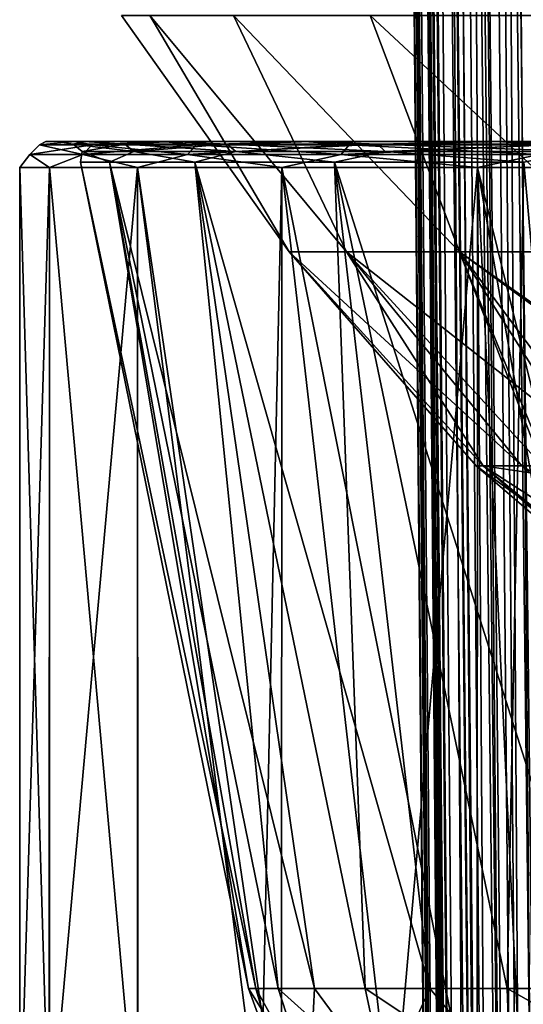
# Model space of a CAD drawing. Header units: metres. Extents: x -90 to 90, y -173 to 74.
# Tile 116 of 256: x -22.5 to -16.71, y -67.17 to -55.85. Entities that reach past the tile are written whole.
import ezdxf

# ---------------------------------------------------------------- set-up
doc = ezdxf.new("R2010")
doc.units = ezdxf.units.M
doc.layers.add('solid_509418', color=7, linetype='CONTINUOUS')

msp = doc.modelspace()

# ---------------------------------------------------------------- linework, layer by layer
at = {"layer": 'solid_509418'}
for points in [[(-17.762634, -78.574524, -48.718208), (-18.499296, 5.838559, -48.632053), (-18.493048, 5.838991, -48.985577)], [(-18.499296, 5.838559, -40.650002), (-18.499296, 5.838559, -48.632053), (-17.762634, -78.574524, -48.718208)], [(-18.499296, 5.838559, -40.650002), (-17.762634, -78.574524, -48.718208), (-17.025103, -163.087265, -48.796555)], [(-17.025103, -163.087265, -40.650002), (-18.499296, 5.838559, -40.650002), (-17.025103, -163.087265, -48.796555)], [(-16.952126, -163.086624, -40.18782), (-18.499296, 5.838559, -40.650002), (-17.025103, -163.087265, -40.650002)], [(-18.4797, 4.349966, -40.509399), (-18.499296, 5.838559, -40.650002), (-16.952126, -163.086624, -40.18782)], [(-16.906757, -163.086304, -50.330494), (-18.493048, 5.838991, -48.985577), (-18.314426, 5.842216, -50.546135)], [(-17.025103, -163.087265, -48.796555), (-17.762634, -78.574524, -48.718208), (-18.493048, 5.838991, -48.985577)], [(-16.906757, -163.086304, -50.330494), (-17.025103, -163.087265, -48.796555), (-18.493048, 5.838991, -48.985577)], [(-16.906757, -163.086304, -50.330494), (-18.314426, 5.842216, -50.546135), (-18.28582, 5.842616, -50.687405)], [(-16.807076, -163.083542, -50.873444), (-18.28582, 5.842616, -50.687405), (-17.893648, 5.847504, -52.059464)], [(-16.807076, -163.083542, -50.873444), (-16.906757, -163.086304, -50.330494), (-18.28582, 5.842616, -50.687405)], [(-16.531191, -163.081726, -51.900558), (-17.893648, 5.847504, -52.059464), (-17.654469, 5.850226, -52.654995)], [(-16.531191, -163.081726, -51.900558), (-16.807076, -163.083542, -50.873444), (-17.893648, 5.847504, -52.059464)], [(-16.158733, -163.076126, -52.868156), (-17.654469, 5.850226, -52.654995), (-17.241098, 5.854723, -53.488232)], [(-16.158733, -163.076126, -52.868156), (-16.531191, -163.081726, -51.900558), (-17.654469, 5.850226, -52.654995)], [(-15.842864, -163.072327, -53.513393), (-17.241098, 5.854723, -53.488232), (-16.6322, 5.861065, -54.450802)], [(-15.842864, -163.072327, -53.513393), (-16.158733, -163.076126, -52.868156), (-17.241098, 5.854723, -53.488232)], [(-18.449594, 2.967093, -40.379227), (-18.4797, 4.349966, -40.509399), (-16.952126, -163.086624, -40.18782)], [(-18.444811, 2.786459, -40.362297), (-18.449594, 2.967093, -40.379227), (-16.952126, -163.086624, -40.18782)], [(-18.410337, 1.656207, -40.256783), (-18.444811, 2.786459, -40.362297), (-16.952126, -163.086624, -40.18782)], [(-18.361702, 0.375397, -40.138474), (-18.410337, 1.656207, -40.256783), (-16.952126, -163.086624, -40.18782)], [(-18.361702, 0.375397, -40.138474), (-16.952126, -163.086624, -40.18782), (-16.739193, -163.084778, -39.769085)], [(-18.334681, -0.238955, -40.08231), (-18.361702, 0.375397, -40.138474), (-16.739193, -163.084778, -39.769085)], [(-18.301878, -0.920242, -40.020615), (-18.334681, -0.238955, -40.08231), (-16.739193, -163.084778, -39.769085)], [(-18.230263, -2.22723, -39.904045), (-18.301878, -0.920242, -40.020615), (-16.739193, -163.084778, -39.769085)], [(-18.167585, -3.226685, -39.816952), (-18.230263, -2.22723, -39.904045), (-16.739193, -163.084778, -39.769085)], [(-18.147852, -3.519745, -39.791794), (-18.167585, -3.226685, -39.816952), (-16.739193, -163.084778, -39.769085)], [(-18.056417, -4.771772, -39.686611), (-18.147852, -3.519745, -39.791794), (-16.739193, -163.084778, -39.769085)], [(-18.056417, -4.771772, -39.686611), (-16.739193, -163.084778, -39.769085), (-16.407185, -163.081879, -39.436752)], [(-17.956964, -5.976902, -39.589478), (-18.056417, -4.771772, -39.686611), (-16.407185, -163.081879, -39.436752)], [(-17.942766, -6.137811, -39.576832), (-17.956964, -5.976902, -39.589478), (-16.407185, -163.081879, -39.436752)], [(-17.843531, -7.200194, -39.495811), (-17.942766, -6.137811, -39.576832), (-16.407185, -163.081879, -39.436752)], [(-17.713037, -8.454294, -39.406246), (-17.843531, -7.200194, -39.495811), (-16.407185, -163.081879, -39.436752)], [(-17.713037, -8.454294, -39.406246), (-16.407185, -163.081879, -39.436752), (-15.988667, -163.078217, -39.223415)], [(-17.653675, -8.981634, -39.371037), (-17.713037, -8.454294, -39.406246), (-15.988667, -163.078217, -39.223415)], [(-17.564034, -9.732122, -39.323696), (-17.653675, -8.981634, -39.371037), (-15.988667, -163.078217, -39.223415)], [(-17.400854, -10.978703, -39.253826), (-17.564034, -9.732122, -39.323696), (-15.988667, -163.078217, -39.223415)], [(-17.28887, -11.756881, -39.216961), (-17.400854, -10.978703, -39.253826), (-15.988667, -163.078217, -39.223415)], [(-17.28887, -11.756881, -39.216961), (-15.988667, -163.078217, -39.223415), (-15.525159, -163.074173, -39.150002)], [(-17.227026, -12.164526, -39.200218), (-17.28887, -11.756881, -39.216961), (-15.525159, -163.074173, -39.150002)], [(-17.036226, -13.318927, -39.16396), (-17.227026, -12.164526, -39.200218), (-15.525159, -163.074173, -39.150002)], [(-17.036226, -13.318927, -39.16396), (-15.525159, -163.074173, -39.150002), (-16.821955, -14.476129, -39.150002)], [(-13.523117, -16.790075, -39.150002), (-16.821955, -14.476129, -39.150002), (-15.525159, -163.074173, -39.150002)], [(-19.401356, -58.521477, -1.7978), (-21.327036, -55.800888, 0.000002), (-21.003031, -55.800888, -3.703401)], [(-19.401356, -58.521477, 1.7978), (-21.003031, -55.800888, 3.703405), (-21.327036, -55.800888, 0.000002)], [(-19.401356, -58.521477, -1.7978), (-19.401356, -58.521477, 1.7978), (-21.327036, -55.800888, 0.000002)], [(-18.740667, -58.521477, -5.33218), (-21.003031, -55.800888, -3.703401), (-20.040857, -55.800888, -7.294278)], [(-18.740667, -58.521477, -5.33218), (-19.401356, -58.521477, -1.7978), (-21.003031, -55.800888, -3.703401)], [(-18.740667, -58.521477, 5.33218), (-20.040857, -55.800888, 7.294281), (-21.003031, -55.800888, 3.703405)], [(-19.401356, -58.521477, 1.7978), (-18.740667, -58.521477, 5.33218), (-21.003031, -55.800888, 3.703405)], [(-17.441786, -58.521477, -8.684978), (-20.040857, -55.800888, -7.294278), (-18.469753, -55.800888, -10.663521)], [(-17.441786, -58.521477, -8.684978), (-18.740667, -58.521477, -5.33218), (-20.040857, -55.800888, -7.294278)], [(-17.441786, -58.521477, 8.684978), (-18.469751, -55.800888, 10.663525), (-20.040857, -55.800888, 7.294281)], [(-18.740667, -58.521477, 5.33218), (-17.441786, -58.521477, 8.684978), (-20.040857, -55.800888, 7.294281)], [(-15.548945, -58.521477, -11.742019), (-18.469753, -55.800888, -10.663521), (-16.337454, -55.800888, -13.708759)], [(-15.548945, -58.521477, -11.742019), (-17.441786, -58.521477, -8.684978), (-18.469753, -55.800888, -10.663521)], [(-15.548945, -58.521477, 11.742019), (-16.337452, -55.800888, 13.708761), (-18.469751, -55.800888, 10.663525)], [(-17.441786, -58.521477, 8.684978), (-15.548945, -58.521477, 11.742019), (-18.469751, -55.800888, 10.663525)], [(-21.666096, -57.290192, -5.486601), (-21.772619, -57.400135, -5.513576), (-22.383175, -57.400135, -1.854723)], [(-22.273663, -57.290192, -1.845648), (-22.383175, -57.400135, -1.854723), (-22.383175, -57.400135, 1.854723)], [(-22.273663, -57.290192, -1.845648), (-21.666096, -57.290192, -5.486601), (-22.383175, -57.400135, -1.854723)], [(-22.273663, -57.290192, 1.845648), (-22.383175, -57.400135, 1.854723), (-21.772619, -57.400135, 5.513576)], [(-22.273663, -57.290192, 1.845648), (-22.273663, -57.290192, -1.845648), (-22.383175, -57.400135, 1.854723)], [(-22.273663, -57.290192, 1.845648), (-21.862326, -57.25, 3.856125), (-22.199741, -57.25, -0.000006)], [(-21.666096, -57.290192, 5.486601), (-21.862326, -57.25, 3.856125), (-22.273663, -57.290192, 1.845648)], [(-22.273663, -57.290192, -1.845648), (-22.199741, -57.25, -0.000006), (-21.862324, -57.25, -3.856136)], [(-22.273663, -57.290192, 1.845648), (-22.199741, -57.25, -0.000006), (-22.273663, -57.290192, -1.845648)], [(-22.273663, -57.290192, -1.845648), (-21.862324, -57.25, -3.856136), (-21.666096, -57.290192, -5.486601)], [(-21.666096, -57.290192, 5.486601), (-22.273663, -57.290192, 1.845648), (-21.772619, -57.400135, 5.513576)], [(-22.199741, -57.25, -0.000006), (-21.862326, -57.25, 3.856125), (-22.093719, -57.25)], [(-21.862324, -57.25, -3.856136), (-22.199741, -57.25, -0.000006), (-22.093719, -57.25)], [(-21.862324, -57.25, -3.856136), (-22.093719, -57.25), (-21.757959, -57.25, -3.837445)], [(-21.886671, -57.280746, -1.813581), (-21.757959, -57.25, -3.837445), (-22.093719, -57.25)], [(-21.862326, -57.25, 3.856125), (-21.757959, -57.25, 3.837445), (-22.093719, -57.25)], [(-21.886671, -57.280746, 1.813581), (-22.093719, -57.25), (-21.757959, -57.25, 3.837445)], [(-21.886671, -57.280746, 1.813581), (-21.886671, -57.280746, -1.813581), (-22.093719, -57.25)], [(-21.886671, -57.280746, -1.813581), (-21.289661, -57.280746, -5.391274), (-21.757959, -57.25, -3.837445)], [(-21.289661, -57.280746, 5.391274), (-21.886671, -57.280746, 1.813581), (-21.757959, -57.25, 3.837445)], [(-21.18762, -57.366787, -5.365434), (-21.289661, -57.280746, -5.391274), (-21.886671, -57.280746, -1.813581)], [(-21.781769, -57.366787, -1.804889), (-21.886671, -57.280746, -1.813581), (-21.886671, -57.280746, 1.813581)], [(-21.18762, -57.366787, -5.365434), (-21.886671, -57.280746, -1.813581), (-21.781769, -57.366787, -1.804889)], [(-21.781769, -57.366787, 1.804889), (-21.886671, -57.280746, 1.813581), (-21.289661, -57.280746, 5.391274)], [(-21.781769, -57.366787, -1.804889), (-21.886671, -57.280746, 1.813581), (-21.781769, -57.366787, 1.804889)], [(-21.862326, -57.25, 3.856125), (-20.860456, -57.25, 7.594589), (-21.757959, -57.25, 3.837445)], [(-21.666096, -57.290192, 5.486601), (-20.860456, -57.25, 7.594589), (-21.862326, -57.25, 3.856125)], [(-20.860453, -57.25, -7.594601), (-21.862324, -57.25, -3.856136), (-21.757959, -57.25, -3.837445)], [(-21.666096, -57.290192, -5.486601), (-21.862324, -57.25, -3.856136), (-20.860453, -57.25, -7.594601)], [(-21.781769, -57.366787, 1.804889), (-21.289661, -57.280746, 5.391274), (-21.18762, -57.366787, 5.365434)], [(-20.467533, -57.290192, -8.977893), (-20.568165, -57.400135, -9.022034), (-21.772619, -57.400135, -5.513576)], [(-21.666096, -57.290192, -5.486601), (-20.467533, -57.290192, -8.977893), (-21.772619, -57.400135, -5.513576)], [(-21.666096, -57.290192, 5.486601), (-21.772619, -57.400135, 5.513576), (-20.568165, -57.400135, 9.022034)], [(-20.860453, -57.25, -7.594601), (-21.757959, -57.25, -3.837445), (-20.761082, -57.25, -7.557631)], [(-21.289661, -57.280746, -5.391274), (-20.761082, -57.25, -7.557631), (-21.757959, -57.25, -3.837445)], [(-20.860456, -57.25, 7.594589), (-20.761082, -57.25, 7.557631), (-21.757959, -57.25, 3.837445)], [(-21.289661, -57.280746, 5.391274), (-21.757959, -57.25, 3.837445), (-20.761082, -57.25, 7.557631)], [(-20.467533, -57.290192, 8.977893), (-20.860456, -57.25, 7.594589), (-21.666096, -57.290192, 5.486601)], [(-21.666096, -57.290192, -5.486601), (-20.860453, -57.25, -7.594601), (-20.467533, -57.290192, -8.977893)], [(-20.467533, -57.290192, 8.977893), (-21.666096, -57.290192, 5.486601), (-20.568165, -57.400135, 9.022034)], [(-21.289661, -57.280746, -5.391274), (-20.111923, -57.280746, -8.821907), (-20.761082, -57.25, -7.557631)], [(-20.111923, -57.280746, 8.821907), (-21.289661, -57.280746, 5.391274), (-20.761082, -57.25, 7.557631)], [(-20.015526, -57.366787, -8.779624), (-20.111923, -57.280746, -8.821907), (-21.289661, -57.280746, -5.391274)], [(-20.015526, -57.366787, -8.779624), (-21.289661, -57.280746, -5.391274), (-21.18762, -57.366787, -5.365434)], [(-21.18762, -57.366787, 5.365434), (-21.289661, -57.280746, 5.391274), (-20.111923, -57.280746, 8.821907)], [(-21.18762, -57.366787, 5.365434), (-20.111923, -57.280746, 8.821907), (-20.015526, -57.366787, 8.779624)], [(-20.860456, -57.25, 7.594589), (-19.225077, -57.25, 11.101192), (-20.761082, -57.25, 7.557631)], [(-20.467533, -57.290192, 8.977893), (-19.225077, -57.25, 11.101192), (-20.860456, -57.25, 7.594589)], [(-19.225069, -57.25, -11.101202), (-20.860453, -57.25, -7.594601), (-20.761082, -57.25, -7.557631)], [(-20.467533, -57.290192, -8.977893), (-20.860453, -57.25, -7.594601), (-19.225069, -57.25, -11.101202)], [(-19.225069, -57.25, -11.101202), (-20.761082, -57.25, -7.557631), (-19.133945, -57.25, -11.046988)], [(-20.111923, -57.280746, -8.821907), (-19.133945, -57.25, -11.046988), (-20.761082, -57.25, -7.557631)], [(-19.225077, -57.25, 11.101192), (-19.133945, -57.25, 11.046988), (-20.761082, -57.25, 7.557631)], [(-20.111923, -57.280746, 8.821907), (-20.761082, -57.25, 7.557631), (-19.133945, -57.25, 11.046988)], [(-18.71067, -57.290192, -12.224292), (-18.802664, -57.400135, -12.284393), (-20.568165, -57.400135, -9.022034)], [(-20.467533, -57.290192, -8.977893), (-18.71067, -57.290192, -12.224292), (-20.568165, -57.400135, -9.022034)], [(-20.467533, -57.290192, 8.977893), (-20.568165, -57.400135, 9.022034), (-18.802664, -57.400135, 12.284393)], [(-18.71067, -57.290192, 12.224292), (-19.225077, -57.25, 11.101192), (-20.467533, -57.290192, 8.977893)], [(-20.467533, -57.290192, -8.977893), (-19.225069, -57.25, -11.101202), (-18.71067, -57.290192, -12.224292)], [(-18.71067, -57.290192, 12.224292), (-20.467533, -57.290192, 8.977893), (-18.802664, -57.400135, 12.284393)], [(-20.111923, -57.280746, -8.821907), (-18.385584, -57.280746, -12.011902), (-19.133945, -57.25, -11.046988)], [(-18.385584, -57.280746, 12.011902), (-20.111923, -57.280746, 8.821907), (-19.133945, -57.25, 11.046988)], [(-18.297462, -57.366787, -11.954329), (-18.385584, -57.280746, -12.011902), (-20.111923, -57.280746, -8.821907)], [(-18.297462, -57.366787, -11.954329), (-20.111923, -57.280746, -8.821907), (-20.015526, -57.366787, -8.779624)], [(-20.015526, -57.366787, 8.779624), (-20.111923, -57.280746, 8.821907), (-18.385584, -57.280746, 12.011902)], [(-20.015526, -57.366787, 8.779624), (-18.385584, -57.280746, 12.011902), (-18.297462, -57.366787, 11.954329)], [(-19.225077, -57.25, 11.101192), (-17.005575, -57.25, 14.270489), (-19.133945, -57.25, 11.046988)], [(-18.71067, -57.290192, 12.224292), (-17.005575, -57.25, 14.270489), (-19.225077, -57.25, 11.101192)], [(-17.005568, -57.25, -14.270498), (-19.225069, -57.25, -11.101202), (-19.133945, -57.25, -11.046988)], [(-18.71067, -57.290192, -12.224292), (-19.225069, -57.25, -11.101202), (-17.005568, -57.25, -14.270498)], [(-17.005568, -57.25, -14.270498), (-19.133945, -57.25, -11.046988), (-16.925642, -57.25, -14.200809)], [(-18.385584, -57.280746, -12.011902), (-16.925642, -57.25, -14.200809), (-19.133945, -57.25, -11.046988)], [(-17.005575, -57.25, 14.270489), (-16.925642, -57.25, 14.200809), (-19.133945, -57.25, 11.046988)], [(-18.385584, -57.280746, 12.011902), (-19.133945, -57.25, 11.046988), (-16.925642, -57.25, 14.200809)], [(-16.44343, -57.290192, -15.137243), (-16.524275, -57.400135, -15.211667), (-18.802664, -57.400135, -12.284393)], [(-18.71067, -57.290192, -12.224292), (-16.44343, -57.290192, -15.137243), (-18.802664, -57.400135, -12.284393)], [(-18.71067, -57.290192, 12.224292), (-18.802664, -57.400135, 12.284393), (-16.524275, -57.400135, 15.211667)], [(-16.44343, -57.290192, 15.137243), (-17.005575, -57.25, 14.270489), (-18.71067, -57.290192, 12.224292)], [(-18.71067, -57.290192, -12.224292), (-17.005568, -57.25, -14.270498), (-16.44343, -57.290192, -15.137243)], [(-16.44343, -57.290192, 15.137243), (-18.71067, -57.290192, 12.224292), (-16.524275, -57.400135, 15.211667)], [(-18.385584, -57.280746, -12.011902), (-16.157734, -57.280746, -14.874243), (-16.925642, -57.25, -14.200809)], [(-16.157734, -57.280746, 14.874243), (-18.385584, -57.280746, 12.011902), (-16.925642, -57.25, 14.200809)], [(-16.08029, -57.366787, -14.802951), (-16.157734, -57.280746, -14.874243), (-18.385584, -57.280746, -12.011902)], [(-16.08029, -57.366787, -14.802951), (-18.385584, -57.280746, -12.011902), (-18.297462, -57.366787, -11.954329)], [(-18.297462, -57.366787, 11.954329), (-18.385584, -57.280746, 12.011902), (-16.157734, -57.280746, 14.874243)], [(-18.297462, -57.366787, 11.954329), (-16.157734, -57.280746, 14.874243), (-16.08029, -57.366787, 14.802951)], [(-17.005575, -57.25, 14.270489), (-14.268438, -57.25, 17.007132), (-16.925642, -57.25, 14.200809)], [(-16.44343, -57.290192, 15.137243), (-14.268438, -57.25, 17.007132), (-17.005575, -57.25, 14.270489)], [(-14.268428, -57.25, -17.007141), (-17.005568, -57.25, -14.270498), (-16.925642, -57.25, -14.200809)], [(-16.44343, -57.290192, -15.137243), (-17.005568, -57.25, -14.270498), (-14.268428, -57.25, -17.007141)], [(-14.268428, -57.25, -17.007141), (-16.925642, -57.25, -14.200809), (-14.202304, -57.25, -16.924223)], [(-16.157734, -57.280746, -14.874243), (-14.202304, -57.25, -16.924223), (-16.925642, -57.25, -14.200809)], [(-14.268438, -57.25, 17.007132), (-14.202304, -57.25, 16.924223), (-16.925642, -57.25, 14.200809)], [(-16.157734, -57.280746, 14.874243), (-16.925642, -57.25, 14.200809), (-14.202304, -57.25, 16.924223)], [(-22.383175, -57.400135, -1.854723), (-22.158173, -57.549999, -3.907091), (-22.5, -57.549999, 0)], [(-22.383175, -57.400135, 1.854723), (-22.5, -57.549999, 0), (-22.158173, -57.549999, 3.907091)], [(-22.383175, -57.400135, 1.854723), (-22.383175, -57.400135, -1.854723), (-22.5, -57.549999, 0)], [(-22.383175, -57.400135, -1.854723), (-21.772619, -57.400135, -5.513576), (-22.158173, -57.549999, -3.907091)], [(-21.772619, -57.400135, 5.513576), (-22.383175, -57.400135, 1.854723), (-22.158173, -57.549999, 3.907091)], [(-21.772619, -57.400135, -5.513576), (-21.14308, -57.549999, -7.695463), (-22.158173, -57.549999, -3.907091)], [(-21.772619, -57.400135, 5.513576), (-22.158173, -57.549999, 3.907091), (-21.14308, -57.549999, 7.695464)], [(-21.781769, -57.366787, 1.804889), (-21.468809, -57.490189, 3.78553), (-21.799999, -57.490189)], [(-21.781769, -57.366787, -1.804889), (-21.799999, -57.490189), (-21.468809, -57.490189, -3.78553)], [(-21.781769, -57.366787, -1.804889), (-21.781769, -57.366787, 1.804889), (-21.799999, -57.490189)], [(-21.781769, -57.366787, 1.804889), (-21.18762, -57.366787, 5.365434), (-21.468809, -57.490189, 3.78553)], [(-21.18762, -57.366787, -5.365434), (-21.781769, -57.366787, -1.804889), (-21.468809, -57.490189, -3.78553)], [(-21.772619, -57.400135, -5.513576), (-20.568165, -57.400135, -9.022034), (-21.14308, -57.549999, -7.695463)], [(-20.568165, -57.400135, 9.022034), (-21.772619, -57.400135, 5.513576), (-21.14308, -57.549999, 7.695464)], [(-21.18762, -57.366787, 5.365434), (-20.4853, -57.490189, 7.456039), (-21.468809, -57.490189, 3.78553)], [(-21.18762, -57.366787, -5.365434), (-21.468809, -57.490189, -3.78553), (-20.4853, -57.490189, -7.456039)], [(-21.18762, -57.366787, 5.365434), (-20.015526, -57.366787, 8.779624), (-20.4853, -57.490189, 7.456039)], [(-20.015526, -57.366787, -8.779624), (-21.18762, -57.366787, -5.365434), (-20.4853, -57.490189, -7.456039)], [(-20.568165, -57.400135, -9.022034), (-19.485567, -57.549999, -11.25001), (-21.14308, -57.549999, -7.695463)], [(-20.568165, -57.400135, 9.022034), (-21.14308, -57.549999, 7.695464), (-19.485567, -57.549999, 11.25001)], [(-20.568165, -57.400135, -9.022034), (-18.802664, -57.400135, -12.284393), (-19.485567, -57.549999, -11.25001)], [(-18.802664, -57.400135, 12.284393), (-20.568165, -57.400135, 9.022034), (-19.485567, -57.549999, 11.25001)], [(-20.015526, -57.366787, 8.779624), (-18.879354, -57.490189, 10.9), (-20.4853, -57.490189, 7.456039)], [(-20.015526, -57.366787, -8.779624), (-20.4853, -57.490189, -7.456039), (-18.879354, -57.490189, -10.9)], [(-20.015526, -57.366787, 8.779624), (-18.297462, -57.366787, 11.954329), (-18.879354, -57.490189, 10.9)], [(-18.297462, -57.366787, -11.954329), (-20.015526, -57.366787, -8.779624), (-18.879354, -57.490189, -10.9)], [(-18.802664, -57.400135, -12.284393), (-17.235991, -57.549999, -14.462733), (-19.485567, -57.549999, -11.25001)], [(-18.802664, -57.400135, 12.284393), (-19.485567, -57.549999, 11.25001), (-17.235991, -57.549999, 14.462733)], [(-18.297462, -57.366787, 11.954329), (-16.699768, -57.490189, 14.01277), (-18.879354, -57.490189, 10.9)], [(-18.297462, -57.366787, -11.954329), (-18.879354, -57.490189, -10.9), (-16.699768, -57.490189, -14.01277)], [(-18.802664, -57.400135, -12.284393), (-16.524275, -57.400135, -15.211667), (-17.235991, -57.549999, -14.462733)], [(-16.524275, -57.400135, 15.211667), (-18.802664, -57.400135, 12.284393), (-17.235991, -57.549999, 14.462733)], [(-18.297462, -57.366787, 11.954329), (-16.08029, -57.366787, 14.802951), (-16.699768, -57.490189, 14.01277)], [(-16.08029, -57.366787, -14.802951), (-18.297462, -57.366787, -11.954329), (-16.699768, -57.490189, -14.01277)], [(-16.524275, -57.400135, -15.211667), (-14.462707, -57.549999, -17.236012), (-17.235991, -57.549999, -14.462733)], [(-16.524275, -57.400135, 15.211667), (-17.235991, -57.549999, 14.462733), (-14.462707, -57.549999, 17.236012)], [(-19.866659, -66.992867, -0.000007), (-21.799999, -57.490189), (-21.468809, -57.490189, 3.78553)], [(-19.781912, -66.992867, -1.833063), (-21.468809, -57.490189, -3.78553), (-21.799999, -57.490189)], [(-19.866659, -66.992867, -0.000007), (-19.781912, -66.992867, -1.833063), (-21.799999, -57.490189)], [(-19.528395, -66.992867, 3.650475), (-21.468809, -57.490189, 3.78553), (-20.4853, -57.490189, 7.456039)], [(-19.781912, -66.992867, 1.833054), (-19.866659, -66.992867, -0.000007), (-21.468809, -57.490189, 3.78553)], [(-19.528395, -66.992867, 3.650475), (-19.781912, -66.992867, 1.833054), (-21.468809, -57.490189, 3.78553)], [(-19.108265, -66.992867, -5.436759), (-20.4853, -57.490189, -7.456039), (-21.468809, -57.490189, -3.78553)], [(-19.528393, -66.992867, -3.650481), (-19.108265, -66.992867, -5.436759), (-21.468809, -57.490189, -3.78553)], [(-19.781912, -66.992867, -1.833063), (-19.528393, -66.992867, -3.650481), (-21.468809, -57.490189, -3.78553)], [(-18.525118, -66.992867, 7.176639), (-20.4853, -57.490189, 7.456039), (-18.879354, -57.490189, 10.9)], [(-19.108269, -66.992867, 5.436747), (-19.528395, -66.992867, 3.650475), (-20.4853, -57.490189, 7.456039)], [(-18.525118, -66.992867, 7.176639), (-19.108269, -66.992867, 5.436747), (-20.4853, -57.490189, 7.456039)], [(-17.783915, -66.992867, -8.855309), (-18.879354, -57.490189, -10.9), (-20.4853, -57.490189, -7.456039)], [(-18.525114, -66.992867, -7.176649), (-17.783915, -66.992867, -8.855309), (-20.4853, -57.490189, -7.456039)], [(-19.108265, -66.992867, -5.436759), (-18.525114, -66.992867, -7.176649), (-20.4853, -57.490189, -7.456039)], [(-16.890995, -66.992867, 10.458415), (-18.879354, -57.490189, 10.9), (-16.699768, -57.490189, 14.01277)], [(-17.783918, -66.992867, 8.855304), (-18.525118, -66.992867, 7.176639), (-18.879354, -57.490189, 10.9)], [(-16.890995, -66.992867, 10.458415), (-17.783918, -66.992867, 8.855304), (-18.879354, -57.490189, 10.9)], [(-15.853956, -66.992867, -11.972311), (-16.699768, -57.490189, -14.01277), (-18.879354, -57.490189, -10.9)], [(-16.890989, -66.992867, -10.458424), (-15.853956, -66.992867, -11.972311), (-18.879354, -57.490189, -10.9)], [(-17.783915, -66.992867, -8.855309), (-16.890989, -66.992867, -10.458424), (-18.879354, -57.490189, -10.9)], [(-15.853965, -66.992867, 11.9723), (-16.890995, -66.992867, 10.458415), (-16.699768, -57.490189, 14.01277)], [(-22.5, -57.549999, 0), (-22.159254, -68.809189, -3.900958), (-22.499998, -68.809189, 0.006998)], [(-22.158173, -57.549999, 3.907091), (-22.5, -57.549999, 0), (-22.499998, -68.809189, 0.006998)], [(-22.5, -57.549999, 0), (-22.158173, -57.549999, -3.907091), (-22.159254, -68.809189, -3.900958)], [(-22.158173, -57.549999, 3.907091), (-22.499998, -68.809189, 0.006998), (-22.156778, -68.809189, 3.914998)], [(-22.158173, -57.549999, -3.907091), (-21.144945, -68.809189, -7.690339), (-22.159254, -68.809189, -3.900958)], [(-21.14308, -57.549999, 7.695464), (-22.158173, -57.549999, 3.907091), (-22.156778, -68.809189, 3.914998)], [(-22.158173, -57.549999, -3.907091), (-21.14308, -57.549999, -7.695463), (-21.144945, -68.809189, -7.690339)], [(-21.14308, -57.549999, 7.695464), (-22.156778, -68.809189, 3.914998), (-21.141621, -68.809189, 7.699471)], [(-21.14308, -57.549999, -7.695463), (-19.487904, -68.809189, -11.245959), (-21.144945, -68.809189, -7.690339)], [(-21.14308, -57.549999, 7.695464), (-21.141621, -68.809189, 7.699471), (-19.72958, -68.663574, 10.816362)], [(-19.485567, -57.549999, 11.25001), (-21.14308, -57.549999, 7.695464), (-19.72958, -68.663574, 10.816362)], [(-21.14308, -57.549999, -7.695463), (-19.485567, -57.549999, -11.25001), (-19.487904, -68.809189, -11.245959)], [(-19.485567, -57.549999, 11.25001), (-19.72958, -68.663574, 10.816362), (-18.212059, -68.644623, 13.212528)], [(-19.485567, -57.549999, -11.25001), (-17.238499, -68.809189, -14.459743), (-19.487904, -68.809189, -11.245959)], [(-17.235991, -57.549999, 14.462733), (-19.485567, -57.549999, 11.25001), (-18.212059, -68.644623, 13.212528)], [(-19.485567, -57.549999, -11.25001), (-17.235991, -57.549999, -14.462733), (-17.238499, -68.809189, -14.459743)], [(-17.235991, -57.549999, 14.462733), (-18.212059, -68.644623, 13.212528), (-16.71454, -68.681313, 15.062341)], [(-17.235991, -57.549999, -14.462733), (-14.465104, -68.809189, -17.234001), (-17.238499, -68.809189, -14.459743)], [(-17.235991, -57.549999, 14.462733), (-16.71454, -68.681313, 15.062341), (-15.283932, -68.739235, 16.512159)], [(-14.462707, -57.549999, 17.236012), (-17.235991, -57.549999, 14.462733), (-15.283932, -68.739235, 16.512159)], [(-17.235991, -57.549999, -14.462733), (-14.462707, -57.549999, -17.236012), (-14.465104, -68.809189, -17.234001)], [(-16.723469, -60.980339, 4.389888), (-18.740667, -58.521477, 5.33218), (-19.401356, -58.521477, 1.7978)], [(-17.248922, -60.980339, 1.191722), (-19.401356, -58.521477, 1.7978), (-19.401356, -58.521477, -1.7978)], [(-16.723469, -60.980339, 4.389888), (-19.401356, -58.521477, 1.7978), (-17.248922, -60.980339, 1.191722)], [(-17.168283, -60.980339, -2.048318), (-19.401356, -58.521477, -1.7978), (-18.740667, -58.521477, -5.33218)], [(-17.248922, -60.980339, 1.191722), (-19.401356, -58.521477, -1.7978), (-17.168283, -60.980339, -2.048318)], [(-15.610385, -60.980339, 7.433802), (-17.441786, -58.521477, 8.684978), (-18.740667, -58.521477, 5.33218)], [(-15.610385, -60.980339, 7.433802), (-18.740667, -58.521477, 5.33218), (-16.723469, -60.980339, 4.389888)], [(-16.490936, -60.977505, -5.205248), (-18.740667, -58.521477, -5.33218), (-17.441786, -58.521477, -8.684978)], [(-17.168283, -60.980339, -2.048318), (-18.740667, -58.521477, -5.33218), (-16.490936, -60.977505, -5.205248)], [(-13.948782, -60.980339, 10.216507), (-15.548945, -58.521477, 11.742019), (-17.441786, -58.521477, 8.684978)], [(-13.948782, -60.980339, 10.216507), (-17.441786, -58.521477, 8.684978), (-15.610385, -60.980339, 7.433802)], [(-16.048227, -59.539417, -9.495123), (-17.441786, -58.521477, -8.684978), (-15.548945, -58.521477, -11.742019)], [(-16.616011, -60.52784, -6.213896), (-16.490936, -60.977505, -5.205248), (-17.441786, -58.521477, -8.684978)], [(-16.528145, -59.959957, -7.792457), (-16.616011, -60.52784, -6.213896), (-17.441786, -58.521477, -8.684978)], [(-16.048227, -59.539417, -9.495123), (-16.528145, -59.959957, -7.792457), (-17.441786, -58.521477, -8.684978)], [(-17.248922, -60.980339, 1.191722), (-14.7556, -63.125168, 0.975221), (-14.312971, -63.125168, 3.717211)], [(-17.248922, -60.980339, 1.191722), (-17.168283, -60.980339, -2.048318), (-14.7556, -63.125168, 0.975221)], [(-16.723469, -60.980339, 4.389888), (-17.248922, -60.980339, 1.191722), (-14.312971, -63.125168, 3.717211)], [(-17.168283, -60.980339, -2.048318), (-16.490936, -60.977505, -5.205248), (-16.442469, -61.087234, -4.980787)], [(-17.168283, -60.980339, -2.048318), (-14.667582, -63.132328, -1.804855), (-14.7556, -63.125168, 0.975221)], [(-17.168283, -60.980339, -2.048318), (-15.533097, -62.332012, -2.855929), (-14.667582, -63.132328, -1.804855)], [(-17.168283, -60.980339, -2.048318), (-16.076361, -61.690456, -3.86523), (-15.533097, -62.332012, -2.855929)], [(-17.168283, -60.980339, -2.048318), (-16.442469, -61.087234, -4.980787), (-16.076361, -61.690456, -3.86523)], [(-16.723469, -60.980339, 4.389888), (-14.312971, -63.125168, 3.717211), (-13.365417, -63.125168, 6.328067)], [(-15.610385, -60.980339, 7.433802), (-16.723469, -60.980339, 4.389888), (-13.365417, -63.125168, 6.328067)], [(-19.166788, -68.103584, -3.379622), (-19.781912, -66.992867, -1.833063), (-19.866659, -66.992867, -0.000007)], [(-19.462467, -68.103584), (-19.866659, -66.992867, -0.000007), (-19.781912, -66.992867, 1.833054)], [(-19.462467, -68.103584), (-19.166788, -68.103584, -3.379622), (-19.866659, -66.992867, -0.000007)], [(-19.166788, -68.103584, -3.379622), (-19.528393, -66.992867, -3.650481), (-19.781912, -66.992867, -1.833063)], [(-19.166788, -68.103584, 3.379622), (-19.781912, -66.992867, 1.833054), (-19.528395, -66.992867, 3.650475)], [(-19.166788, -68.103584, 3.379622), (-19.462467, -68.103584), (-19.781912, -66.992867, 1.833054)], [(-19.166788, -68.103584, 3.379622), (-19.528395, -66.992867, 3.650475), (-19.108269, -66.992867, 5.436747)], [(-18.288736, -68.103584, -6.656556), (-19.108265, -66.992867, -5.436759), (-19.528393, -66.992867, -3.650481)], [(-19.166788, -68.103584, -3.379622), (-18.288736, -68.103584, -6.656556), (-19.528393, -66.992867, -3.650481)], [(-18.288736, -68.103584, 6.656556), (-19.166788, -68.103584, 3.379622), (-19.108269, -66.992867, 5.436747)], [(-18.288736, -68.103584, 6.656556), (-19.108269, -66.992867, 5.436747), (-18.525118, -66.992867, 7.176639)], [(-18.288736, -68.103584, -6.656556), (-18.525114, -66.992867, -7.176649), (-19.108265, -66.992867, -5.436759)], [(-18.288736, -68.103584, 6.656556), (-18.525118, -66.992867, 7.176639), (-17.783918, -66.992867, 8.855304)], [(-16.85499, -68.103584, -9.731234), (-17.783915, -66.992867, -8.855309), (-18.525114, -66.992867, -7.176649)], [(-18.288736, -68.103584, -6.656556), (-16.85499, -68.103584, -9.731234), (-18.525114, -66.992867, -7.176649)], [(-16.85499, -68.103584, 9.731234), (-18.288736, -68.103584, 6.656556), (-17.783918, -66.992867, 8.855304)], [(-16.85499, -68.103584, 9.731234), (-17.783918, -66.992867, 8.855304), (-16.890995, -66.992867, 10.458415)], [(-16.85499, -68.103584, -9.731234), (-16.890989, -66.992867, -10.458424), (-17.783915, -66.992867, -8.855309)], [(-16.85499, -68.103584, 9.731234), (-16.890995, -66.992867, 10.458415), (-15.853965, -66.992867, 11.9723)], [(-14.909115, -68.103584, -12.510233), (-15.853956, -66.992867, -11.972311), (-16.890989, -66.992867, -10.458424)], [(-16.85499, -68.103584, -9.731234), (-14.909115, -68.103584, -12.510233), (-16.890989, -66.992867, -10.458424)], [(-14.909115, -68.103584, 12.510233), (-16.85499, -68.103584, 9.731234), (-15.853965, -66.992867, 11.9723)]]:
    msp.add_3dface(points, dxfattribs=at)

doc.saveas('drawing.dxf')
